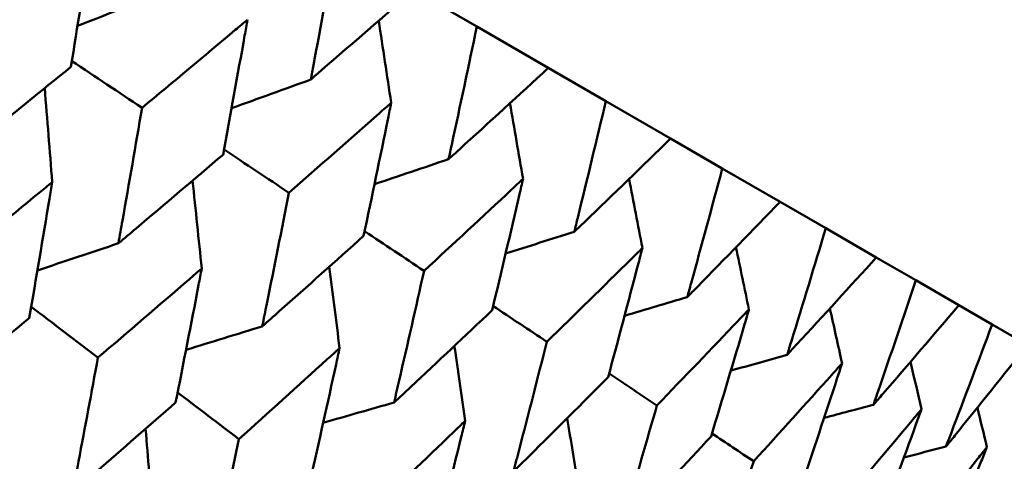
# Model space of a CAD drawing. Header units: millimetres. Extents: x 626 to 2725, y 57 to 2097.
# Tile 125 of 133: x 987.84 to 992.41, y 262.34 to 264.39. Entities that reach past the tile are written whole.
import ezdxf

# ---------------------------------------------------------------- set-up
doc = ezdxf.new("R2010")
doc.units = ezdxf.units.MM
doc.header["$LTSCALE"] = 10
doc.layers.add('Widoczne (ISO)', color=7, linetype='Continuous', lineweight=50)

msp = doc.modelspace()

# ---------------------------------------------------------------- linework, layer by layer
at = {"layer": 'Widoczne (ISO)'}
for p, q in [((989.6706, 264.5277), (989.9632, 264.3587)), ((990.295, 264.1671), (989.9632, 264.3587)), ((990.295, 264.1671), (990.5618, 264.0131)), ((990.8623, 263.8396), (990.5618, 264.0131)), ((990.8623, 263.8396), (991.1022, 263.7011)), ((991.3702, 263.5464), (991.1022, 263.7011)), ((991.3702, 263.5464), (991.5822, 263.424)), ((991.8166, 263.2886), (991.5822, 263.424)), ((991.8166, 263.2886), (991.9999, 263.1828)), ((992.1999, 263.0674), (991.9999, 263.1828)), ((992.1999, 263.0674), (992.3538, 262.9785)), ((992.5185, 262.8835), (992.3538, 262.9785))]:
    msp.add_line(p, q, dxfattribs=at)
msp.add_circle((990.3219, 297.6753), 50, dxfattribs=at)
for points, knots in [([(988.0806, 264.1724), (988.1104, 264.3588), (988.1397, 264.5454), (988.1722, 264.7569), (988.176, 264.7815), (988.1798, 264.8062)], [0.00523804, 0.00523804, 0.00523804, 0.00523804, 0.06606705, 0.06606705, 0.07409033, 0.07409033, 0.07409033, 0.07409033]), ([(989.3088, 264.7366), (989.2749, 264.551), (989.2405, 264.3657), (989.2013, 264.1583), (989.1971, 264.1359), (989.1928, 264.1134)], [0, 0, 0, 0, 0.06135239, 0.06135239, 0.06879633, 0.06879633, 0.06879633, 0.06879633]), ([(989.1928, 264.1134), (989.2101, 264.1283), (989.2274, 264.1432), (989.3871, 264.281), (989.5291, 264.4042), (989.6706, 264.5277)], [0.05393723, 0.05393723, 0.05393723, 0.05393723, 0.06137399, 0.06137399, 0.12273355, 0.12273355, 0.12273355, 0.12273355]), ([(988.8993, 264.3907), (988.8804, 264.3748), (988.8615, 264.359), (988.6989, 264.2225), (988.5548, 264.1022), (988.4102, 263.9822)], [0.05804162, 0.05804162, 0.05804162, 0.05804162, 0.06605559, 0.06605559, 0.12689392, 0.12689392, 0.12689392, 0.12689392]), ([(988.7862, 263.7651), (988.8201, 263.949), (988.8535, 264.1332), (988.8907, 264.3421), (988.895, 264.3664), (988.8993, 264.3907)], [0.00523804, 0.00523804, 0.00523804, 0.00523804, 0.06606705, 0.06606705, 0.07409033, 0.07409033, 0.07409033, 0.07409033]), ([(989.9632, 264.3587), (989.925, 264.1757), (989.8862, 263.993), (989.842, 263.7884), (989.8372, 263.7663), (989.8324, 263.7442)], [0, 0, 0, 0, 0.06135239, 0.06135239, 0.06879633, 0.06879633, 0.06879633, 0.06879633]), ([(987.5814, 263.7699), (987.6094, 263.7923), (987.6374, 263.8148), (987.8042, 263.9487), (987.9426, 264.0605), (988.0806, 264.1724)], [0.04993807, 0.04993807, 0.04993807, 0.04993807, 0.0614821, 0.0614821, 0.11877783, 0.11877783, 0.11877783, 0.11877783]), ([(989.8324, 263.7442), (989.8492, 263.7594), (989.8659, 263.7746), (990.0206, 263.9153), (990.1581, 264.0411), (990.295, 264.1671)], [0.05393723, 0.05393723, 0.05393723, 0.05393723, 0.06137399, 0.06137399, 0.12273355, 0.12273355, 0.12273355, 0.12273355]), ([(990.5618, 264.0131), (990.519, 263.8327), (990.4755, 263.6527), (990.4262, 263.4512), (990.4208, 263.4294), (990.4154, 263.4076)], [0, 0, 0, 0, 0.06135239, 0.06135239, 0.06879633, 0.06879633, 0.06879633, 0.06879633]), ([(988.4102, 263.9822), (988.3805, 263.8077), (988.3503, 263.6335), (988.3134, 263.4245), (988.3072, 263.3895), (988.301, 263.3544)], [0.00418374, 0.00418374, 0.00418374, 0.00418374, 0.06147247, 0.06147247, 0.07302352, 0.07302352, 0.07302352, 0.07302352]), ([(989.5662, 264.0057), (989.5479, 263.9895), (989.5295, 263.9733), (989.3719, 263.834), (989.232, 263.7113), (989.0916, 263.5887)], [0.05804162, 0.05804162, 0.05804162, 0.05804162, 0.06605559, 0.06605559, 0.12689392, 0.12689392, 0.12689392, 0.12689392]), ([(989.4384, 263.3886), (989.4767, 263.57), (989.5144, 263.7517), (989.5565, 263.9577), (989.5614, 263.9817), (989.5662, 264.0057)], [0.00523804, 0.00523804, 0.00523804, 0.00523804, 0.06606705, 0.06606705, 0.07409033, 0.07409033, 0.07409033, 0.07409033]), ([(990.4154, 263.4076), (990.4316, 263.4231), (990.4478, 263.4386), (990.5973, 263.5823), (990.7301, 263.7108), (990.8623, 263.8396)], [0.05393723, 0.05393723, 0.05393723, 0.05393723, 0.06137399, 0.06137399, 0.12273355, 0.12273355, 0.12273355, 0.12273355]), ([(988.301, 263.3544), (988.3282, 263.3773), (988.3555, 263.4002), (988.5176, 263.5369), (988.6521, 263.6509), (988.7862, 263.7651)], [0.04993807, 0.04993807, 0.04993807, 0.04993807, 0.0614821, 0.0614821, 0.11877783, 0.11877783, 0.11877783, 0.11877783]), ([(991.1022, 263.7011), (991.0546, 263.5235), (991.0063, 263.3463), (990.9515, 263.1478), (990.9456, 263.1264), (990.9396, 263.1049)], [0, 0, 0, 0, 0.06135239, 0.06135239, 0.06879633, 0.06879633, 0.06879633, 0.06879633]), ([(990.1778, 263.6526), (990.1601, 263.636), (990.1423, 263.6195), (989.9898, 263.4773), (989.8544, 263.3519), (989.7185, 263.2268)], [0.05804162, 0.05804162, 0.05804162, 0.05804162, 0.06605559, 0.06605559, 0.12689392, 0.12689392, 0.12689392, 0.12689392]), ([(990.0346, 263.0443), (990.0774, 263.2231), (990.1197, 263.4022), (990.1669, 263.6053), (990.1724, 263.6289), (990.1778, 263.6526)], [0.00523804, 0.00523804, 0.00523804, 0.00523804, 0.06606705, 0.06606705, 0.07409033, 0.07409033, 0.07409033, 0.07409033]), ([(987.9936, 263.6381), (987.9734, 263.6215), (987.9532, 263.6049), (987.7884, 263.4696), (987.6432, 263.3511), (987.4977, 263.2329)], [0.06241522, 0.06241522, 0.06241522, 0.06241522, 0.0708546, 0.0708546, 0.13127416, 0.13127416, 0.13127416, 0.13127416]), ([(987.887, 263.0081), (987.9187, 263.192), (987.95, 263.3762), (987.985, 263.5865), (987.9893, 263.6123), (987.9936, 263.6381)], [0.01044349, 0.01044349, 0.01044349, 0.01044349, 0.07085106, 0.07085106, 0.07930241, 0.07930241, 0.07930241, 0.07930241]), ([(989.0916, 263.5887), (989.0579, 263.4166), (989.0237, 263.2447), (988.982, 263.0386), (988.975, 263.004), (988.9679, 262.9694)], [0.00418374, 0.00418374, 0.00418374, 0.00418374, 0.06147247, 0.06147247, 0.07302352, 0.07302352, 0.07302352, 0.07302352]), ([(990.9396, 263.1049), (990.9552, 263.1208), (990.9708, 263.1367), (991.1149, 263.2835), (991.2429, 263.4148), (991.3702, 263.5464)], [0.05393723, 0.05393723, 0.05393723, 0.05393723, 0.06137399, 0.06137399, 0.12273355, 0.12273355, 0.12273355, 0.12273355]), ([(991.5822, 263.424), (991.5296, 263.2493), (991.4764, 263.0748), (991.416, 262.8797), (991.4095, 262.8586), (991.4029, 262.8374)], [0, 0, 0, 0, 0.06135239, 0.06135239, 0.06879633, 0.06879633, 0.06879633, 0.06879633]), ([(988.9679, 262.9694), (988.9943, 262.9928), (989.0207, 263.0161), (989.178, 263.1556), (989.3084, 263.272), (989.4384, 263.3886)], [0.04993807, 0.04993807, 0.04993807, 0.04993807, 0.0614821, 0.0614821, 0.11877783, 0.11877783, 0.11877783, 0.11877783]), ([(990.7317, 263.3328), (990.7146, 263.3159), (990.6975, 263.299), (990.5502, 263.1537), (990.4195, 263.0257), (990.2882, 262.8979)], [0.05804162, 0.05804162, 0.05804162, 0.05804162, 0.06605559, 0.06605559, 0.12689392, 0.12689392, 0.12689392, 0.12689392]), ([(990.5724, 262.7338), (990.62, 262.9099), (990.667, 263.0862), (990.7195, 263.2862), (990.7256, 263.3095), (990.7317, 263.3328)], [0.00523804, 0.00523804, 0.00523804, 0.00523804, 0.06606705, 0.06606705, 0.07409033, 0.07409033, 0.07409033, 0.07409033]), ([(991.4029, 262.8374), (991.4179, 262.8537), (991.4329, 262.8699), (991.5714, 263.02), (991.6943, 263.1541), (991.8166, 263.2886)], [0.05393723, 0.05393723, 0.05393723, 0.05393723, 0.06137399, 0.06137399, 0.12273355, 0.12273355, 0.12273355, 0.12273355]), ([(988.6872, 263.2376), (988.6676, 263.2207), (988.648, 263.2038), (988.4879, 263.0658), (988.3469, 262.9449), (988.2054, 262.8243)], [0.06241522, 0.06241522, 0.06241522, 0.06241522, 0.0708546, 0.0708546, 0.13127416, 0.13127416, 0.13127416, 0.13127416]), ([(988.5662, 262.616), (988.6022, 262.7974), (988.6377, 262.9792), (988.6775, 263.1867), (988.6823, 263.2122), (988.6872, 263.2376)], [0.01044349, 0.01044349, 0.01044349, 0.01044349, 0.07085106, 0.07085106, 0.07930241, 0.07930241, 0.07930241, 0.07930241]), ([(989.7185, 263.2268), (989.6805, 263.0571), (989.6421, 262.8877), (989.5953, 262.6845), (989.5874, 262.6504), (989.5795, 262.6163)], [0.00418374, 0.00418374, 0.00418374, 0.00418374, 0.06147247, 0.06147247, 0.07302352, 0.07302352, 0.07302352, 0.07302352]), ([(991.9999, 263.1828), (991.9423, 263.011), (991.8839, 262.8396), (991.8178, 262.6477), (991.8107, 262.6269), (991.8035, 262.6062)], [0, 0, 0, 0, 0.06135239, 0.06135239, 0.06879633, 0.06879633, 0.06879633, 0.06879633]), ([(991.8035, 262.6062), (991.8179, 262.6228), (991.8322, 262.6393), (991.965, 262.7927), (992.0828, 262.9299), (992.1999, 263.0674)], [0.05393723, 0.05393723, 0.05393723, 0.05393723, 0.06137399, 0.06137399, 0.12273355, 0.12273355, 0.12273355, 0.12273355]), ([(987.3954, 262.602), (987.4326, 262.6325), (987.4699, 262.6631), (987.6341, 262.7983), (987.7607, 262.9031), (987.887, 263.0081)], [0.04598621, 0.04598621, 0.04598621, 0.04598621, 0.06155279, 0.06155279, 0.11473062, 0.11473062, 0.11473062, 0.11473062]), ([(989.5795, 262.6163), (989.6051, 262.6401), (989.6306, 262.664), (989.7828, 262.8064), (989.9089, 262.9253), (990.0346, 263.0443)], [0.04993807, 0.04993807, 0.04993807, 0.04993807, 0.0614821, 0.0614821, 0.11877783, 0.11877783, 0.11877783, 0.11877783]), ([(991.2257, 263.0476), (991.2092, 263.0303), (991.1927, 263.013), (991.051, 262.8646), (990.9251, 262.7337), (990.7987, 262.6032)], [0.05804162, 0.05804162, 0.05804162, 0.05804162, 0.06605559, 0.06605559, 0.12689392, 0.12689392, 0.12689392, 0.12689392]), ([(991.0498, 262.4582), (991.1023, 262.6314), (991.1542, 262.8049), (991.2122, 263.0017), (991.219, 263.0247), (991.2257, 263.0476)], [0.00523804, 0.00523804, 0.00523804, 0.00523804, 0.06606705, 0.06606705, 0.07409033, 0.07409033, 0.07409033, 0.07409033]), ([(992.3538, 262.9785), (992.2909, 262.8097), (992.2273, 262.6413), (992.1553, 262.4528), (992.1475, 262.4324), (992.1397, 262.4121)], [0, 0, 0, 0, 0.06135239, 0.06135239, 0.06879633, 0.06879633, 0.06879633, 0.06879633]), ([(989.3268, 262.8684), (989.3078, 262.8511), (989.2888, 262.8338), (989.1336, 262.6929), (988.997, 262.5696), (988.8598, 262.4465)], [0.06241522, 0.06241522, 0.06241522, 0.06241522, 0.0708546, 0.0708546, 0.13127416, 0.13127416, 0.13127416, 0.13127416]), ([(989.1907, 262.2554), (989.2311, 262.4343), (989.271, 262.6135), (989.3158, 262.8181), (989.3213, 262.8433), (989.3268, 262.8684)], [0.01044349, 0.01044349, 0.01044349, 0.01044349, 0.07085106, 0.07085106, 0.07930241, 0.07930241, 0.07930241, 0.07930241]), ([(990.2882, 262.8979), (990.2459, 262.7307), (990.2031, 262.5638), (990.151, 262.3636), (990.1422, 262.3301), (990.1334, 262.2965)], [0.00418374, 0.00418374, 0.00418374, 0.00418374, 0.06147247, 0.06147247, 0.07302352, 0.07302352, 0.07302352, 0.07302352]), ([(992.1397, 262.4121), (992.1535, 262.429), (992.1672, 262.4459), (992.2941, 262.6027), (992.4066, 262.7429), (992.5185, 262.8835)], [0.05393723, 0.05393723, 0.05393723, 0.05393723, 0.06137399, 0.06137399, 0.12273355, 0.12273355, 0.12273355, 0.12273355]), ([(988.2054, 262.8243), (988.1759, 262.6634), (988.146, 262.5028), (988.1068, 262.2954), (988.0979, 262.2485), (988.089, 262.2015)], [0.00838421, 0.00838421, 0.00838421, 0.00838421, 0.06155515, 0.06155515, 0.07712864, 0.07712864, 0.07712864, 0.07712864]), ([(991.6578, 262.7981), (991.642, 262.7804), (991.6262, 262.7628), (991.4901, 262.6111), (991.3692, 262.4773), (991.2477, 262.3439)], [0.05804162, 0.05804162, 0.05804162, 0.05804162, 0.06605559, 0.06605559, 0.12689392, 0.12689392, 0.12689392, 0.12689392]), ([(991.4649, 262.2185), (991.5224, 262.3888), (991.5794, 262.5595), (991.643, 262.753), (991.6504, 262.7755), (991.6578, 262.7981)], [0.00523804, 0.00523804, 0.00523804, 0.00523804, 0.06606705, 0.06606705, 0.07409033, 0.07409033, 0.07409033, 0.07409033]), ([(990.1334, 262.2965), (990.1581, 262.3209), (990.1827, 262.3453), (990.3295, 262.4908), (990.4512, 262.6122), (990.5724, 262.7338)], [0.04993807, 0.04993807, 0.04993807, 0.04993807, 0.0614821, 0.0614821, 0.11877783, 0.11877783, 0.11877783, 0.11877783]), ([(988.089, 262.2015), (988.1252, 262.2327), (988.1613, 262.2639), (988.3207, 262.4019), (988.4436, 262.5088), (988.5662, 262.616)], [0.04598621, 0.04598621, 0.04598621, 0.04598621, 0.06155279, 0.06155279, 0.11473062, 0.11473062, 0.11473062, 0.11473062]), ([(990.7987, 262.6032), (990.7518, 262.4386), (990.7044, 262.2744), (990.6468, 262.0774), (990.6371, 262.0443), (990.6274, 262.0113)], [0.00418374, 0.00418374, 0.00418374, 0.00418374, 0.06147247, 0.06147247, 0.07302352, 0.07302352, 0.07302352, 0.07302352]), ([(992.0264, 262.5853), (992.0113, 262.5672), (991.9961, 262.5492), (991.8658, 262.3941), (991.7501, 262.2575), (991.6337, 262.1211)], [0.05804162, 0.05804162, 0.05804162, 0.05804162, 0.06605559, 0.06605559, 0.12689392, 0.12689392, 0.12689392, 0.12689392]), ([(991.816, 262.0158), (991.8787, 262.1832), (991.9408, 262.3508), (992.0103, 262.541), (992.0184, 262.5631), (992.0264, 262.5853)], [0.00523804, 0.00523804, 0.00523804, 0.00523804, 0.06606705, 0.06606705, 0.07409033, 0.07409033, 0.07409033, 0.07409033]), ([(989.9098, 262.5318), (989.8914, 262.5141), (989.8731, 262.4965), (989.7231, 262.3526), (989.591, 262.2266), (989.4584, 262.1009)], [0.06241522, 0.06241522, 0.06241522, 0.06241522, 0.0708546, 0.0708546, 0.13127416, 0.13127416, 0.13127416, 0.13127416]), ([(989.758, 261.9279), (989.8031, 262.1041), (989.8475, 262.2807), (989.8976, 262.4823), (989.9037, 262.507), (989.9098, 262.5318)], [0.01044349, 0.01044349, 0.01044349, 0.01044349, 0.07085106, 0.07085106, 0.07930241, 0.07930241, 0.07930241, 0.07930241]), ([(990.6274, 262.0113), (990.6511, 262.0362), (990.6749, 262.0611), (990.8162, 262.2098), (990.9333, 262.3339), (991.0498, 262.4582)], [0.04993807, 0.04993807, 0.04993807, 0.04993807, 0.0614821, 0.0614821, 0.11877783, 0.11877783, 0.11877783, 0.11877783]), ([(988.8598, 262.4465), (988.8265, 262.2878), (988.7928, 262.1294), (988.7487, 261.9249), (988.7386, 261.8785), (988.7286, 261.8323)], [0.00838421, 0.00838421, 0.00838421, 0.00838421, 0.06155515, 0.06155515, 0.07712864, 0.07712864, 0.07712864, 0.07712864]), ([(992.33, 262.41), (992.3155, 262.3916), (992.3011, 262.3731), (992.1767, 262.2147), (992.0662, 262.0749), (991.955, 261.9356)], [0.05804162, 0.05804162, 0.05804162, 0.05804162, 0.06605559, 0.06605559, 0.12689392, 0.12689392, 0.12689392, 0.12689392]), ([(992.1017, 261.8509), (992.1697, 262.0151), (992.237, 262.1798), (992.3125, 262.3665), (992.3212, 262.3883), (992.33, 262.41)], [0.00523804, 0.00523804, 0.00523804, 0.00523804, 0.06606705, 0.06606705, 0.07409033, 0.07409033, 0.07409033, 0.07409033]), ([(991.2477, 262.3439), (991.1962, 262.1821), (991.1441, 262.0205), (991.0808, 261.8268), (991.0702, 261.7943), (991.0595, 261.7618)], [0.00418374, 0.00418374, 0.00418374, 0.00418374, 0.06147247, 0.06147247, 0.07302352, 0.07302352, 0.07302352, 0.07302352])]:
    msp.add_open_spline(points, degree=3, knots=knots, dxfattribs=at)
for points in [[(988.4993, 264.5139), (988.3698, 264.463), (988.2402, 264.4124), (988.1107, 264.3618)], [(989.5662, 264.0057), (989.547, 264.1326), (989.5277, 264.2594), (989.5081, 264.3862)], [(988.0849, 264.1991), (988.1933, 264.1268), (988.3018, 264.0545), (988.4102, 263.9822)], [(989.1928, 264.1134), (989.0705, 264.069), (988.9481, 264.0246), (988.8257, 263.9804)], [(987.9936, 263.6381), (987.9822, 263.7833), (987.9705, 263.9285), (987.9587, 264.0736)], [(990.1778, 263.6526), (990.1576, 263.7696), (990.1373, 263.8866), (990.1168, 264.0035)], [(988.7906, 263.7891), (988.891, 263.7223), (988.9913, 263.6555), (989.0916, 263.5887)], [(989.8324, 263.7442), (989.7178, 263.7055), (989.6032, 263.6668), (989.4886, 263.6283)], [(988.6872, 263.2376), (988.6732, 263.3734), (988.659, 263.509), (988.6445, 263.6446)], [(990.7317, 263.3328), (990.7113, 263.4395), (990.6907, 263.5462), (990.67, 263.6529)], [(989.4429, 263.4101), (989.5348, 263.349), (989.6266, 263.2879), (989.7185, 263.2268)], [(990.4154, 263.4076), (990.3093, 263.374), (990.2032, 263.3406), (990.0971, 263.3072)], [(988.301, 263.3544), (988.1756, 263.3124), (988.0502, 263.2704), (987.9248, 263.2286)], [(991.2257, 263.0476), (991.2057, 263.1436), (991.1856, 263.2396), (991.1654, 263.3356)], [(989.3268, 262.8684), (989.311, 262.9942), (989.295, 263.12), (989.2789, 263.2458)], [(990.9396, 263.1049), (990.8427, 263.0761), (990.7458, 263.0474), (990.6489, 263.0187)], [(987.8959, 263.0603), (987.9991, 262.9816), (988.1022, 262.903), (988.2054, 262.8243)], [(990.0392, 263.0635), (990.1222, 263.0083), (990.2052, 262.9531), (990.2882, 262.8979)], [(991.6578, 262.7981), (991.639, 262.8829), (991.62, 262.9678), (991.601, 263.0526)], [(988.9679, 262.9694), (988.8501, 262.933), (988.7322, 262.8967), (988.6144, 262.8606)], [(989.9098, 262.5318), (989.893, 262.6474), (989.8761, 262.763), (989.859, 262.8785)], [(991.4029, 262.8374), (991.3159, 262.813), (991.2289, 262.7886), (991.1418, 262.7642)], [(992.0264, 262.5853), (992.0093, 262.6584), (991.9921, 262.7315), (991.9749, 262.8046)], [(990.577, 262.7506), (990.6509, 262.7015), (990.7248, 262.6523), (990.7987, 262.6032)], [(988.5755, 262.6628), (988.6702, 262.5907), (988.765, 262.5186), (988.8598, 262.4465)], [(989.5795, 262.6163), (989.4699, 262.585), (989.3603, 262.5538), (989.2506, 262.5227)], [(991.8035, 262.6062), (991.7271, 262.5857), (991.6507, 262.5653), (991.5743, 262.5449)], [(992.33, 262.41), (992.3152, 262.4708), (992.3003, 262.5316), (992.2854, 262.5924)], [(990.434, 262.2291), (990.417, 262.3341), (990.3998, 262.439), (990.3825, 262.5438)], [(988.4601, 262.0898), (988.4492, 262.2247), (988.4381, 262.3596), (988.4268, 262.4944)], [(991.0542, 262.4727), (991.1187, 262.4298), (991.1832, 262.3868), (991.2477, 262.3439)], [(992.1397, 262.4121), (992.0747, 262.3953), (992.0097, 262.3787), (991.9446, 262.362)]]:
    msp.add_open_spline(points, degree=3, dxfattribs=at)

doc.saveas('drawing.dxf')
